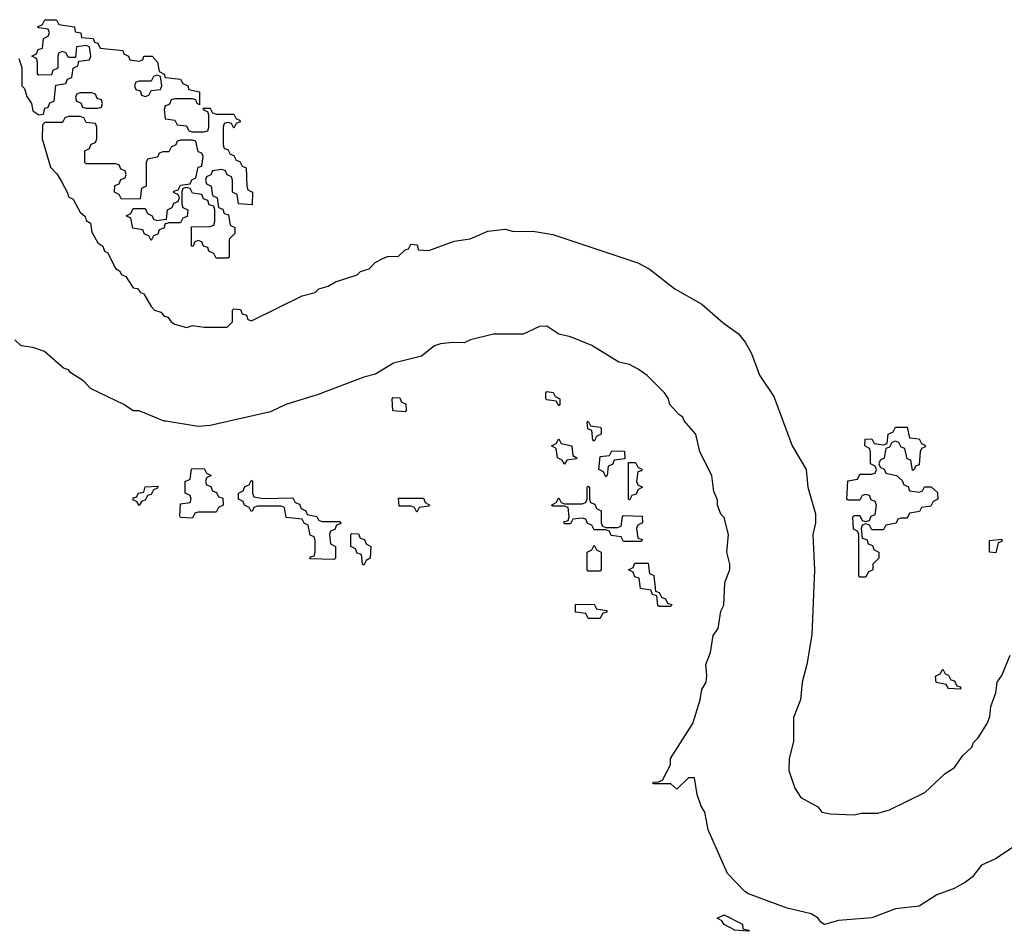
# Model space of a CAD drawing. Header units: inches. Extents: x 2559349 to 2678269, y 915212 to 1023331.
# Tile 9 of 48: x 2589505 to 2592839, y 989626 to 992714. Entities that reach past the tile are written whole.
import ezdxf

# ---------------------------------------------------------------- set-up
doc = ezdxf.new("R2010")
doc.units = ezdxf.units.IN
doc.header["$MEASUREMENT"] = 0
for name, color, linetype in [('C5989', 7, 'Continuous'), ('C5998', 7, 'Continuous'), ('C5999', 7, 'Continuous')]:
    doc.layers.add(name, color=color, linetype=linetype)

msp = doc.modelspace()

# ---------------------------------------------------------------- linework, layer by layer
at = {"layer": 'C5989', "color": 6}
for points in [[(2589502, 992582), (2589512, 992552), (2589512, 992490), (2589521, 992481), (2589530, 992454), (2589544.7, 992430), (2589550, 992404.7), (2589570, 992392), (2589586, 992394), (2589590, 992414), (2589602, 992418), (2589607.3, 992432.7), (2589622, 992438), (2589627.3, 992492.7), (2589662, 992498), (2589667.3, 992512.7), (2589682, 992518), (2589686, 992550), (2589702, 992558), (2589706, 992574), (2589742, 992578), (2589746, 992590), (2589742, 992622), (2589730, 992626), (2589698, 992622), (2589694, 992586), (2589670, 992586), (2589662, 992602), (2589650, 992606), (2589638, 992602), (2589634, 992590), (2589634, 992550), (2589618, 992542), (2589612.7, 992527.3), (2589570, 992526), (2589566, 992530), (2589566, 992570), (2589562, 992582), (2589546, 992590), (2589562, 992598), (2589567.3, 992612.7), (2589582, 992618), (2589586, 992650), (2589602, 992658), (2589606, 992670), (2589602, 992682), (2589570, 992686), (2589566, 992690), (2589582, 992698), (2589590, 992714), (2589630, 992714), (2589638, 992698), (2589691.3, 992690), (2589692.7, 992672.7), (2589712, 992670), (2589714, 992654), (2589754, 992650), (2589758, 992638), (2589770, 992634), (2589778, 992618), (2589854, 992610), (2589858, 992598), (2589874, 992590), (2589878, 992578), (2589910, 992574), (2589922, 992578), (2589926, 992590), (2589954, 992590), (2589972, 992570), (2589978, 992538), (2589994, 992530), (2589998, 992518), (2590000, 992517.8)], [(2590000, 992422.7), (2589998, 992422), (2589994, 992410), (2589998, 992378), (2590000, 992377.8)], [(2590000, 992266), (2589990, 992266), (2589978, 992262), (2589971.6, 992248.4), (2589938, 992242), (2589934, 992230), (2589934, 992150), (2589918, 992142), (2589912.7, 992107.3), (2589850, 992106), (2589842, 992122), (2589826, 992130), (2589827.3, 992152.7), (2589842, 992158), (2589847.3, 992172.7), (2589862, 992178), (2589866, 992190), (2589862, 992202), (2589847.3, 992207.3), (2589842, 992222), (2589830, 992226), (2589730, 992226), (2589726, 992230), (2589726, 992270), (2589742, 992278), (2589747.3, 992292.7), (2589762, 992298), (2589766, 992310), (2589766, 992350), (2589762, 992362), (2589730, 992366), (2589722, 992382), (2589710, 992386), (2589670, 992386), (2589658, 992382), (2589650, 992366), (2589590, 992366), (2589582, 992358), (2589581, 992310), (2589610, 992214), (2589631.3, 992191.3), (2589646.4, 992166.4), (2589667.3, 992127.3), (2589670, 992114), (2589686, 992106), (2589710, 992062), (2589726.8, 992046.8), (2589730, 992034), (2589744.7, 992024.7), (2589750, 991994), (2589770, 991958), (2589787.3, 991947.3), (2589792, 991930), (2589804, 991924), (2589830, 991871.3), (2589843.4, 991863.4), (2589850, 991851.3), (2589864.5, 991844.5), (2589890, 991806), (2589903.6, 991803.6), (2589914, 991790), (2589925.4, 991785.4), (2589950, 991742), (2589962, 991730), (2589983.6, 991723.6), (2589994, 991710), (2590000, 991708.5)], [(2590000, 992022.7), (2589998, 992022), (2589992.7, 992007.3), (2589978, 992002), (2589972.7, 991987.3), (2589958, 991982), (2589950, 991966), (2589942, 991982), (2589927.3, 991987.3), (2589922, 992002), (2589888, 992008), (2589882, 992042), (2589866, 992050), (2589882, 992058), (2589890, 992074), (2589930, 992074), (2589938, 992058), (2589954, 992050), (2589958, 992038), (2589970, 992034), (2590000, 992037.8)], [(2590000, 991353.6), (2589994.5, 991354.5), (2589910, 991388.7), (2589890, 991388.7), (2589858, 991410), (2589745.2, 991465.2), (2589722, 991490), (2589678, 991518), (2589670, 991528), (2589653.2, 991533.2), (2589588.7, 991590), (2589550, 991603.7), (2589510, 991608.7), (2589488.7, 991630)]]:
    msp.add_lwpolyline(points, dxfattribs=at)
for points in [[(2589970, 992526), (2589958, 992522), (2589950, 992506), (2589910, 992506), (2589898, 992502), (2589894, 992490), (2589898, 992478), (2589912.7, 992472.7), (2589918, 992458), (2589930, 992454), (2589942, 992458), (2589950, 992474), (2589982, 992478), (2589986, 992490), (2589982, 992522)], [(2589750, 992466), (2589710, 992466), (2589698, 992462), (2589694, 992450), (2589698, 992438), (2589712.7, 992432.7), (2589718, 992418), (2589730, 992414), (2589770, 992414), (2589782, 992418), (2589786, 992430), (2589782, 992442), (2589767.3, 992447.3), (2589762, 992462)], [(2589910, 991068), (2589902, 991082), (2589890, 991086), (2589890, 991094), (2589902, 991098), (2589906, 991110), (2589926, 991114), (2589930, 991131.3), (2589974, 991134), (2589970, 991126), (2589958, 991122), (2589950, 991106), (2589938, 991102), (2589930, 991086), (2589918, 991082)]]:
    msp.add_lwpolyline(points, close=True, dxfattribs=at)
at = {"layer": 'C5998', "color": 6}
msp.add_lwpolyline([(2592946.4, 990000), (2592910, 989974.5), (2592890, 989952.3), (2592868.7, 989911.3), (2592808.8, 989871.2), (2592762, 989850), (2592730.4, 989809.6), (2592707.3, 989792.7), (2592668.9, 989771.1), (2592610, 989749.5), (2592550, 989711.6), (2592470, 989702.4), (2592390, 989671.6), (2592277.3, 989662.7), (2592230, 989649.3), (2592217.2, 989657.2), (2592209, 989670), (2592184.8, 989684.8), (2592103.9, 989703.9), (2591973, 989753), (2591960.5, 989760.5), (2591902, 989822), (2591836, 989970), (2591830.6, 990000)], dxfattribs=at)
msp.add_lwpolyline([(2591970, 989626), (2591926, 989630), (2591890, 989649), (2591882, 989662), (2591866, 989670), (2591890, 989682), (2591952, 989650), (2591954, 989634), (2591974, 989630), (2591974, 989626)], close=True, dxfattribs=at)
at = {"layer": 'C5999', "color": 6}
for points in [[(2590000, 992517.8), (2590050, 992512), (2590058, 992498), (2590074, 992490), (2590078, 992478), (2590114, 992470), (2590114, 992426), (2590106, 992430), (2590102, 992442), (2590090, 992446), (2590030, 992446), (2590018, 992442), (2590012.7, 992427.3), (2590000, 992422.7)], [(2590000, 992377.8), (2590030, 992374), (2590038, 992358), (2590070, 992354), (2590078, 992338), (2590090, 992334), (2590130, 992334), (2590142, 992338), (2590146, 992350), (2590146, 992390), (2590142, 992402), (2590130, 992406), (2590126, 992414), (2590150, 992414), (2590158, 992398), (2590170, 992394), (2590230, 992394), (2590238, 992378), (2590250, 992374), (2590251.6, 992368.4), (2590238, 992362), (2590230, 992346), (2590222, 992362), (2590210, 992366), (2590198, 992362), (2590194, 992350), (2590194, 992290), (2590198, 992278), (2590210, 992274), (2590218, 992258), (2590230, 992254), (2590238, 992238), (2590250, 992234), (2590258, 992218), (2590271.6, 992211.6), (2590274, 992150), (2590278, 992138), (2590294, 992130), (2590292.7, 992087.3), (2590246, 992090), (2590242, 992122), (2590226, 992130), (2590226, 992170), (2590222, 992182), (2590208, 992188), (2590202, 992202), (2590190, 992206), (2590158, 992202), (2590152, 992188), (2590138, 992182), (2590134, 992170), (2590138, 992158), (2590154, 992150), (2590158, 992118), (2590174, 992110), (2590178, 992078), (2590192.7, 992072.7), (2590198, 992058), (2590212.7, 992052.7), (2590218, 992018), (2590234, 992010), (2590234, 991990), (2590214, 991970), (2590214, 991910), (2590210, 991906), (2590170, 991906), (2590162, 991922), (2590146, 991930), (2590142, 991942), (2590127.3, 991947.3), (2590122, 991962), (2590110, 991966), (2590098, 991962), (2590092.7, 991947.3), (2590087.3, 991947.3), (2590087.3, 992012.7), (2590150, 992014), (2590162, 992018), (2590166, 992030), (2590166, 992070), (2590162, 992082), (2590147.3, 992087.3), (2590142, 992102), (2590127.3, 992107.3), (2590122, 992122), (2590090, 992126), (2590082, 992142), (2590070, 992146), (2590058, 992142), (2590054, 992130), (2590054, 992090), (2590058, 992078), (2590074, 992070), (2590072.7, 992047.3), (2590058, 992042), (2590050, 992026), (2590010, 992026), (2590000, 992022.7)], [(2590000, 992037.8), (2590002, 992038), (2590006, 992070), (2590022, 992078), (2590027.3, 992092.7), (2590042, 992098), (2590046, 992110), (2590042, 992122), (2590027.3, 992127.3), (2590027.3, 992132.7), (2590042, 992138), (2590050, 992154), (2590082, 992158), (2590088, 992172), (2590102, 992178), (2590110, 992214), (2590122, 992218), (2590126, 992250), (2590122, 992262), (2590110, 992266), (2590102, 992302), (2590090, 992306), (2590050, 992306), (2590038, 992302), (2590034, 992290), (2590018, 992282), (2590010, 992266), (2590000, 992266)], [(2590000, 991708.5), (2590006.8, 991706.8), (2590018, 991690), (2590030, 991682.8), (2590070, 991671.3), (2590090, 991678), (2590130, 991672), (2590207.3, 991672.7), (2590226, 991690), (2590226, 991730), (2590230, 991734), (2590252.7, 991732.7), (2590258, 991718), (2590272.7, 991712.7), (2590278, 991698), (2590290, 991694), (2590461.2, 991778.8), (2590506, 991790), (2590518, 991802), (2590550, 991811.3), (2590574.2, 991825.8), (2590648, 991850), (2590659, 991861), (2590688, 991870), (2590708.9, 991891.1), (2590734.6, 991905.4), (2590750, 991912), (2590787.3, 991912.7), (2590810, 991934), (2590822, 991938), (2590830, 991954), (2590851.1, 991951.1), (2590854, 991934), (2590890, 991932), (2590976.5, 991963.5), (2591030, 991971.3), (2591090, 991998), (2591150, 992004.7), (2591176.9, 991996.9), (2591242.9, 991997.1), (2591310, 991986.5), (2591598.4, 991890), (2591636.1, 991870), (2591722.7, 991802.7), (2591814.3, 991750), (2591887.1, 991687.1), (2591939.1, 991650), (2591961.4, 991621.4), (2591982.9, 991582.9), (2592010.4, 991510), (2592058, 991438), (2592120.3, 991270), (2592168, 991190), (2592173.4, 991130), (2592199.9, 991039.9), (2592199.3, 991010), (2592190.4, 990970), (2592195.8, 990850), (2592186.7, 990630), (2592170.4, 990530), (2592154, 990470), (2592148.8, 990410), (2592124.6, 990350), (2592124.9, 990270), (2592110.4, 990210), (2592108.7, 990171.3), (2592130, 990111), (2592150, 990079.1), (2592207.9, 990047.9), (2592221, 990030), (2592250, 990023.8), (2592330, 990021), (2592353.6, 990026.4), (2592410, 990026.4), (2592450, 990037.3), (2592570, 990096), (2592639, 990161), (2592670, 990181), (2592698.6, 990221.4), (2592728.7, 990250), (2592734.5, 990265.5), (2592750, 990281), (2592781.2, 990330), (2592790, 990354), (2592792.5, 990387.5), (2592810, 990434), (2592814, 990470), (2592830, 990492), (2592859, 990561)], [(2591830.6, 990000), (2591825.2, 990030), (2591812.7, 990050), (2591799, 990090), (2591790, 990146), (2591770, 990146), (2591730, 990108), (2591710, 990126), (2591650, 990126), (2591650, 990131.3), (2591668, 990132), (2591682, 990138), (2591708.7, 990190), (2591709.1, 990210.9), (2591783.7, 990330), (2591809.2, 990410), (2591814.8, 990445.2), (2591829, 990470), (2591832, 990492), (2591828, 990530), (2591844, 990570), (2591852.5, 990627.5), (2591870, 990652), (2591879, 990710), (2591888.9, 990731.1), (2591892.5, 990807.5), (2591908.9, 990851.1), (2591909, 990870), (2591899.3, 990910), (2591905.2, 990970), (2591890, 991028), (2591879, 991039), (2591868, 991070), (2591867.3, 991087.3), (2591855.3, 991115.3), (2591849, 991170), (2591808, 991250), (2591794.5, 991310), (2591755.1, 991355.1), (2591750, 991368), (2591736.5, 991376.5), (2591706, 991410), (2591702, 991430), (2591688.7, 991450), (2591630, 991509), (2591599, 991530), (2591570, 991546), (2591533.8, 991553.8), (2591442, 991610), (2591370, 991639.5), (2591330, 991649), (2591290, 991676.3), (2591265.1, 991674.9), (2591210, 991648.7), (2591109.1, 991649.1), (2591032, 991630), (2591010, 991619.3), (2590970, 991620.9), (2590930, 991616.2), (2590910, 991609.3), (2590866, 991574), (2590771, 991550), (2590710, 991513.6), (2590670, 991502.9), (2590515.8, 991444.2), (2590406, 991410), (2590354, 991386), (2590150, 991339.7), (2590110, 991335.6), (2590000, 991353.6)]]:
    msp.add_lwpolyline(points, dxfattribs=at)
for points in [[(2591330, 991406), (2591322, 991422), (2591290, 991426), (2591286, 991430), (2591286, 991450), (2591290, 991454), (2591311.6, 991451.6), (2591318, 991438), (2591334, 991430), (2591334, 991410)], [(2590810, 991386), (2590768.9, 991388.9), (2590766, 991430), (2590770, 991434), (2590792.7, 991432.7), (2590798, 991418), (2590812.7, 991412.7), (2590814, 991390)], [(2591450, 991286), (2591446, 991290), (2591442, 991322), (2591428.4, 991328.4), (2591426, 991350), (2591430, 991354), (2591438, 991338), (2591470, 991334), (2591474, 991330), (2591474, 991310), (2591458, 991302)], [(2592527.3, 991187.3), (2592522, 991222), (2592510, 991226), (2592502, 991262), (2592490, 991266), (2592482, 991282), (2592470, 991286), (2592458, 991282), (2592450, 991266), (2592438, 991262), (2592431.6, 991228.4), (2592418, 991222), (2592414, 991210), (2592418, 991198), (2592432, 991192), (2592438, 991178), (2592474, 991170), (2592492.7, 991152.7), (2592498, 991138), (2592512.7, 991132.7), (2592518, 991118), (2592550, 991114), (2592562, 991118), (2592568.4, 991131.6), (2592591.6, 991131.6), (2592612.7, 991112.7), (2592614, 991090), (2592598, 991082), (2592590, 991066), (2592558, 991062), (2592551.6, 991048.4), (2592518, 991042), (2592510, 991026), (2592490, 991026), (2592478, 991022), (2592472, 991008), (2592438, 991002), (2592430, 990986), (2592390, 990986), (2592382, 991002), (2592370, 991006), (2592358, 991002), (2592354, 990990), (2592358, 990958), (2592372.7, 990952.7), (2592378, 990938), (2592392.7, 990932.7), (2592398, 990918), (2592414, 990910), (2592414, 990890), (2592394, 990870), (2592394, 990850), (2592378, 990842), (2592370, 990826), (2592350, 990826), (2592346, 990830), (2592346, 990970), (2592342, 990982), (2592328.4, 990988.4), (2592326, 991030), (2592330, 991034), (2592350, 991034), (2592358, 991018), (2592370, 991014), (2592382, 991018), (2592388, 991032), (2592402, 991038), (2592406, 991070), (2592402, 991082), (2592388, 991088), (2592382, 991102), (2592370, 991106), (2592358, 991102), (2592350, 991086), (2592310, 991086), (2592306, 991090), (2592308.4, 991151.6), (2592342, 991158), (2592350, 991174), (2592390, 991174), (2592402, 991178), (2592406, 991190), (2592402, 991202), (2592386, 991210), (2592386, 991250), (2592382, 991262), (2592366, 991270), (2592367.3, 991292.7), (2592390, 991294), (2592398, 991278), (2592430, 991274), (2592442, 991278), (2592446, 991310), (2592462, 991318), (2592470, 991334), (2592510, 991334), (2592518, 991298), (2592550, 991294), (2592558, 991278), (2592571.6, 991271.6), (2592570, 991266), (2592558, 991262), (2592554, 991250), (2592550, 991206), (2592538, 991202), (2592534, 991190)], [(2591350, 991208), (2591342, 991222), (2591326, 991230), (2591322, 991262), (2591306, 991270), (2591322, 991278), (2591330, 991294), (2591338, 991278), (2591374, 991270), (2591378, 991238), (2591392, 991230), (2591390, 991226), (2591358, 991222)], [(2591490, 991166), (2591482, 991182), (2591466, 991190), (2591470, 991234), (2591502, 991238), (2591510, 991254), (2591552.7, 991252.7), (2591554, 991226), (2591518, 991222), (2591512.7, 991207.3), (2591498, 991202), (2591494, 991170)], [(2590090, 991026), (2590050, 991028), (2590047.3, 991032.7), (2590050, 991074), (2590082, 991078), (2590086, 991090), (2590082, 991102), (2590066, 991110), (2590066, 991150), (2590082, 991158), (2590087.3, 991192.7), (2590130, 991194), (2590138, 991178), (2590154, 991170), (2590138, 991162), (2590134, 991150), (2590138, 991138), (2590152.7, 991132.7), (2590158, 991118), (2590172, 991112), (2590178, 991098), (2590192.7, 991092.7), (2590194, 991070), (2590178, 991062), (2590170, 991046), (2590110, 991046), (2590098, 991042)], [(2591570, 991086), (2591566, 991090), (2591566, 991214), (2591590, 991214), (2591598, 991198), (2591611.6, 991191.6), (2591610, 991186), (2591598, 991182), (2591594, 991150), (2591598, 991138), (2591614, 991130), (2591598, 991122), (2591592.7, 991107.3), (2591578, 991102)], [(2590330, 991092), (2590430, 991094), (2590438, 991078), (2590452.7, 991072.7), (2590458, 991058), (2590474, 991050), (2590478, 991038), (2590511.6, 991031.6), (2590518, 991018), (2590530, 991014), (2590590, 991014), (2590592.7, 991007.3), (2590578, 991002), (2590572.7, 990987.3), (2590558, 990982), (2590554, 990970), (2590558, 990938), (2590574, 990930), (2590574, 990890), (2590570, 990886), (2590487.3, 990887.3), (2590490, 990894), (2590502, 990898), (2590506, 990910), (2590506, 990950), (2590502, 990962), (2590488.4, 990968.4), (2590482, 991002), (2590468, 991008), (2590462, 991022), (2590407.3, 991027.3), (2590402, 991062), (2590390, 991066), (2590310, 991066), (2590298, 991062), (2590294, 991050), (2590288.4, 991048.4), (2590282, 991062), (2590266, 991070), (2590262, 991082), (2590246, 991090), (2590246, 991110), (2590262, 991118), (2590267.3, 991132.7), (2590282, 991138), (2590290, 991154), (2590294, 991150), (2590294, 991110), (2590298, 991098)], [(2591490, 990994), (2591530, 990994), (2591542, 990998), (2591546, 991030), (2591550, 991034), (2591612.7, 991032.7), (2591614, 991010), (2591598, 991002), (2591594, 990990), (2591598, 990958), (2591612.7, 990952.7), (2591610, 990946), (2591550, 990946), (2591542, 990962), (2591507.3, 990967.3), (2591502, 990982), (2591490, 990986), (2591450, 990986), (2591442, 991002), (2591427.3, 991007.3), (2591422, 991022), (2591410, 991026), (2591378, 991022), (2591370, 991006), (2591350, 991006), (2591347.3, 991012.7), (2591362, 991018), (2591366, 991030), (2591362, 991062), (2591350, 991066), (2591310, 991066), (2591306, 991070), (2591322, 991078), (2591330, 991094), (2591338, 991078), (2591350, 991074), (2591410, 991074), (2591422, 991078), (2591426, 991090), (2591426, 991130), (2591430, 991134), (2591434, 991130), (2591434, 991090), (2591438, 991078), (2591452.7, 991072.7), (2591458, 991058), (2591474, 991050), (2591474, 991010), (2591478, 990998)], [(2590850, 991046), (2590842, 991062), (2590830, 991066), (2590790, 991066), (2590787.3, 991092.7), (2590872.7, 991092.7), (2590878, 991078), (2590894, 991070), (2590890, 991066), (2590858, 991062)], [(2590670, 990866), (2590666, 990870), (2590662, 990902), (2590647.3, 990907.3), (2590642, 990922), (2590626, 990930), (2590626, 990970), (2590630, 990974), (2590652.7, 990972.7), (2590658, 990958), (2590672.7, 990952.7), (2590678, 990938), (2590694, 990930), (2590692, 990890), (2590678, 990882)], [(2592810, 990908), (2592788, 990910), (2592788, 990950), (2592830, 990954), (2592830, 990946), (2592818, 990942)], [(2591430, 990846), (2591426, 990850), (2591426, 990910), (2591442, 990918), (2591450, 990934), (2591458, 990918), (2591474, 990910), (2591474, 990850), (2591470, 990846)], [(2591670, 990726), (2591666, 990730), (2591662, 990762), (2591647.3, 990767.3), (2591642, 990782), (2591607.3, 990787.3), (2591602, 990822), (2591587.3, 990827.3), (2591582, 990842), (2591566, 990850), (2591582, 990858), (2591587.3, 990872.7), (2591632.7, 990872.7), (2591638, 990838), (2591651.6, 990831.6), (2591658, 990778), (2591670, 990774), (2591678, 990758), (2591692, 990752), (2591698, 990738), (2591712.7, 990732.7), (2591710, 990726)], [(2591430, 990686), (2591422, 990702), (2591387.3, 990707.3), (2591387.3, 990732.7), (2591450, 990734), (2591458, 990718), (2591492.7, 990712.7), (2591492.7, 990707.3), (2591478, 990702), (2591470, 990686)], [(2592690, 990446), (2592650, 990448), (2592642, 990462), (2592608.4, 990468.4), (2592606, 990490), (2592622, 990498), (2592630, 990514), (2592638, 990498), (2592650, 990494), (2592658, 990478), (2592670, 990474), (2592678, 990458), (2592690, 990454)]]:
    msp.add_lwpolyline(points, close=True, dxfattribs=at)

doc.saveas('drawing.dxf')
